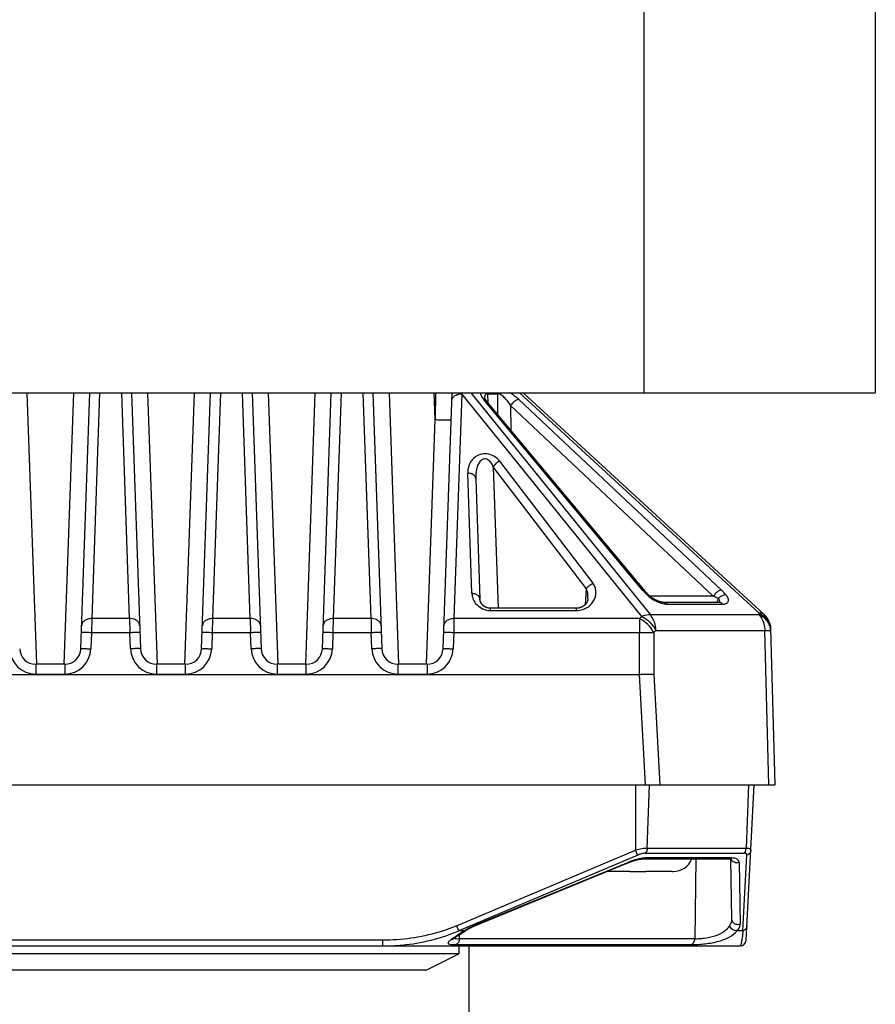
# Model space of a CAD drawing. Header units: millimetres. Extents: x 142 to 682, y 119 to 469.
# Tile 7 of 26: x 220 to 230, y 445 to 457. Entities that reach past the tile are written whole.
import ezdxf

# ---------------------------------------------------------------- set-up
doc = ezdxf.new("R2010")
doc.units = ezdxf.units.MM
doc.header["$LTSCALE"] = 46.255
doc.layers.add('00_COMPONENTS', color=7, linetype='CONTINUOUS')

msp = doc.modelspace()

# ---------------------------------------------------------------- linework, layer by layer
at = {"layer": '00_COMPONENTS'}
for p, q in [((227.4973, 469.0299), (227.4973, 452.1549)), ((230.3723, 468.6549), (230.3723, 452.1549)), ((208.3723, 452.1549), (230.3723, 452.1549)), ((219.831, 452.1549), (219.9488, 448.7813)), ((220.2957, 448.7813), (220.4135, 452.1549)), ((220.5024, 448.9743), (220.6135, 452.1549)), ((220.7354, 452.1549), (220.6374, 449.3493)), ((221.1071, 449.3493), (221.0091, 452.1549)), ((221.131, 452.1549), (221.2421, 448.9743)), ((221.331, 452.1549), (221.4488, 448.7813)), ((221.7957, 448.7813), (221.9135, 452.1549)), ((222.0024, 448.9743), (222.1135, 452.1549)), ((222.2354, 452.1549), (222.1374, 449.3493)), ((222.6071, 449.3493), (222.5091, 452.1549)), ((222.631, 452.1549), (222.7421, 448.9743)), ((222.831, 452.1549), (222.9488, 448.7813)), ((223.2957, 448.7813), (223.4135, 452.1549)), ((223.5024, 448.9743), (223.6135, 452.1549)), ((223.7354, 452.1549), (223.6374, 449.3493)), ((224.1071, 449.3493), (224.0091, 452.1549)), ((224.131, 452.1549), (224.2421, 448.9743)), ((224.331, 452.1549), (224.4488, 448.7813)), ((224.9019, 451.8228), (224.8932, 452.1549)), ((224.9065, 452.1549), (224.9019, 451.8228)), ((225.0024, 448.9743), (225.1135, 452.1549)), ((225.235, 452.1424), (225.1374, 449.3493)), ((227.4699, 449.3764), (225.235, 452.1424)), ((225.3472, 452.1549), (227.5773, 449.3948)), ((227.4799, 449.7037), (225.5139, 452.0643)), ((225.5184, 452.0954), (225.5187, 452.0925)), ((227.5166, 449.685), (225.5477, 452.0489)), ((225.5529, 452.1431), (225.5579, 452.0367)), ((225.5529, 452.1431), (225.6807, 452.1431)), ((225.6817, 451.888), (225.6807, 452.1431)), ((225.9414, 452.0732), (228.4599, 449.7037)), ((228.9289, 449.4167), (225.9498, 452.1549)), ((225.9958, 452.1549), (228.9906, 449.4023)), ((225.8412, 451.9972), (225.8424, 451.6951)), ((228.3597, 449.6278), (225.8412, 451.9972)), ((224.7957, 448.7813), (224.9019, 451.8228)), ((225.6264, 451.2354), (225.6878, 449.4785)), ((226.7842, 449.7195), (225.6264, 451.2354)), ((225.7053, 451.304), (226.8631, 449.7881)), ((225.3603, 449.6597), (225.308, 451.1569)), ((225.408, 451.0883), (225.4602, 449.5911)), ((226.7704, 449.5258), (226.7842, 449.7195)), ((228.3597, 449.6278), (227.5723, 449.6278)), ((225.5925, 449.4505), (225.5925, 449.4785)), ((226.6615, 449.4785), (225.5925, 449.4785)), ((226.6615, 449.4505), (226.6615, 449.4785)), ((228.4305, 449.5506), (227.7474, 449.5506)), ((227.7904, 449.53), (228.4735, 449.53)), ((220.6374, 449.3493), (220.6344, 449.1778)), ((221.1071, 449.3493), (220.6374, 449.3493)), ((221.1071, 449.3493), (221.1101, 449.1778)), ((222.1374, 449.3493), (222.1344, 449.1778)), ((222.6071, 449.3493), (222.1374, 449.3493)), ((222.6071, 449.3493), (222.6101, 449.1778)), ((223.6374, 449.3493), (223.6344, 449.1778)), ((224.1071, 449.3493), (223.6374, 449.3493)), ((224.1071, 449.3493), (224.1101, 449.1778)), ((225.1374, 449.3493), (225.1344, 449.1778)), ((227.4427, 449.3493), (225.1374, 449.3493)), ((225.5925, 449.4505), (226.6615, 449.4505)), ((227.4427, 449.3493), (227.4699, 449.3764)), ((227.4427, 449.3493), (227.4427, 449.1778)), ((228.9295, 449.3948), (227.5773, 449.3948)), ((228.9295, 449.3948), (228.9289, 449.4167)), ((229.0714, 449.2247), (229.1223, 447.2813)), ((220.6344, 449.1778), (220.6273, 448.9743)), ((220.6344, 449.1778), (221.1101, 449.1778)), ((221.1172, 448.9743), (221.1101, 449.1778)), ((222.1344, 449.1778), (222.1273, 448.9743)), ((222.1344, 449.1778), (222.6101, 449.1778)), ((222.6172, 448.9743), (222.6101, 449.1778)), ((223.6344, 449.1778), (223.6273, 448.9743)), ((223.6344, 449.1778), (224.1101, 449.1778)), ((224.1172, 448.9743), (224.1101, 449.1778)), ((225.1344, 449.1778), (225.1273, 448.9743)), ((225.1344, 449.1778), (227.4427, 449.1778)), ((227.4436, 448.6563), (227.4427, 449.1778)), ((227.6466, 449.2028), (227.6194, 449.1757)), ((227.6194, 449.1757), (227.6205, 448.6606)), ((227.6466, 449.2028), (228.9987, 449.2028)), ((229.0491, 447.2813), (228.9987, 449.2028)), ((219.942, 448.7813), (219.942, 448.6606)), ((220.3025, 448.7813), (219.942, 448.7813)), ((220.3025, 448.7813), (220.3025, 448.6606)), ((221.442, 448.7813), (221.442, 448.6606)), ((221.8025, 448.7813), (221.442, 448.7813)), ((221.8025, 448.6606), (221.8025, 448.7813)), ((222.942, 448.7813), (222.942, 448.6606)), ((223.3025, 448.7813), (222.942, 448.7813)), ((223.3025, 448.6606), (223.3025, 448.7813)), ((224.442, 448.7813), (224.442, 448.6606)), ((224.8025, 448.7813), (224.442, 448.7813)), ((224.8025, 448.7813), (224.8025, 448.6606)), ((211.3009, 448.6563), (227.4436, 448.6563)), ((219.942, 448.6606), (220.3025, 448.6606)), ((221.442, 448.6606), (221.8025, 448.6606)), ((222.942, 448.6606), (223.3025, 448.6606)), ((224.442, 448.6606), (224.8025, 448.6606)), ((227.5184, 447.2813), (227.4436, 448.6563)), ((227.6205, 448.6606), (227.6957, 447.2813)), ((209.6223, 447.2813), (229.1223, 447.2813)), ((227.3937, 447.2813), (227.3937, 446.4712)), ((227.5385, 446.494), (227.5677, 447.2813)), ((228.7963, 447.2813), (228.7671, 446.494)), ((228.7672, 445.3523), (228.8683, 447.2813)), ((225.1702, 445.5304), (227.3937, 446.4712)), ((227.4205, 446.4104), (225.197, 445.4696)), ((227.5124, 446.4332), (228.7409, 446.4332)), ((228.7671, 446.494), (227.5385, 446.494)), ((228.7285, 445.4696), (228.7778, 446.4104)), ((225.4244, 445.5438), (227.2979, 446.3137)), ((225.4254, 445.5496), (227.2962, 446.3184)), ((227.2962, 446.3184), (227.2979, 446.3137)), ((227.5021, 446.3642), (228.5554, 446.3642)), ((228.5822, 446.3745), (227.5293, 446.3745)), ((228.1413, 446.3642), (228.129, 445.3707)), ((228.5913, 445.613), (228.5783, 446.3626)), ((228.6797, 446.3184), (228.6931, 445.5496)), ((227.3223, 446.2063), (227.0365, 446.2063)), ((227.3223, 446.2065), (227.3223, 446.2063)), ((227.5223, 446.2063), (227.5223, 446.2065)), ((227.8482, 446.2063), (227.5223, 446.2063)), ((227.8597, 446.2065), (227.8598, 446.2063)), ((225.2686, 445.4696), (225.197, 445.4696)), ((225.2088, 445.4247), (225.2264, 445.4361)), ((225.2264, 445.4361), (225.2458, 445.4484)), ((225.2458, 445.4484), (225.2671, 445.4617)), ((225.2671, 445.4617), (225.2813, 445.4706)), ((225.4254, 445.5496), (225.4272, 445.5449)), ((228.7285, 445.4696), (228.6569, 445.4696)), ((224.2508, 445.3523), (214.4938, 445.3523)), ((224.2508, 445.3523), (224.2508, 445.2813)), ((225.1379, 445.3767), (225.1421, 445.3797)), ((225.1421, 445.3797), (225.1466, 445.383)), ((225.1466, 445.383), (225.1516, 445.3865)), ((225.1516, 445.3865), (225.1569, 445.3902)), ((225.1569, 445.3902), (225.1626, 445.3941)), ((225.1626, 445.3941), (225.1686, 445.3982)), ((225.1686, 445.3982), (225.1751, 445.4026)), ((225.1751, 445.4026), (225.1855, 445.4095)), ((225.1855, 445.4095), (225.1967, 445.4169)), ((225.1967, 445.4169), (225.2088, 445.4247)), ((225.2054, 445.3707), (225.206, 445.4229)), ((228.129, 445.3707), (225.2054, 445.3707)), ((210.0522, 445.2813), (228.6923, 445.2813)), ((225.1606, 445.2979), (228.0842, 445.2979)), ((225.1973, 445.2813), (225.1973, 445.1813)), ((225.3223, 445.2813), (225.3223, 418.0799)), ((225.1973, 445.1813), (213.5473, 445.1813)), ((224.791, 444.9813), (225.1973, 445.1813)), ((224.791, 444.9813), (213.9535, 444.9813))]:
    msp.add_line(p, q, dxfattribs=at)
for points in [[(225.5477, 452.0489), (225.5469, 452.0499), (225.5444, 452.0529), (225.5421, 452.0558), (225.5399, 452.0586), (225.5379, 452.0613), (225.536, 452.0639), (225.5342, 452.0665), (225.5325, 452.0689), (225.531, 452.0712), (225.5295, 452.0734), (225.5282, 452.0755), (225.5269, 452.0775), (225.5258, 452.0794), (225.5248, 452.0812), (225.5239, 452.0829), (225.523, 452.0845), (225.5223, 452.0859), (225.5216, 452.0873), (225.521, 452.0886), (225.5205, 452.0897), (225.52, 452.0908), (225.5196, 452.0917), (225.5193, 452.0925), (225.519, 452.0933), (225.5188, 452.0939), (225.5187, 452.0944), (225.5185, 452.0948), (225.5185, 452.0951)], [(226.8017, 449.5945), (226.8016, 449.5935), (226.8013, 449.5907), (226.801, 449.588), (226.8006, 449.5853), (226.8001, 449.5826), (226.7995, 449.58), (226.7989, 449.5774), (226.7983, 449.5749), (226.7975, 449.5724), (226.7967, 449.5699), (226.7959, 449.5674), (226.795, 449.565), (226.794, 449.5626), (226.793, 449.5602), (226.7919, 449.5578), (226.7908, 449.5554), (226.7896, 449.5531), (226.7884, 449.5507), (226.787, 449.5484), (226.7856, 449.546), (226.7842, 449.5437), (226.7827, 449.5414), (226.7811, 449.5391), (226.7795, 449.5368), (226.7778, 449.5346), (226.7761, 449.5324), (226.7743, 449.5302), (226.7724, 449.528), (226.7705, 449.5259), (226.7685, 449.5238), (226.7665, 449.5218), (226.7645, 449.5197), (226.7623, 449.5177), (226.7602, 449.5158), (226.758, 449.5139), (226.7558, 449.512), (226.7535, 449.5102), (226.7512, 449.5085), (226.7489, 449.5068), (226.7465, 449.5051), (226.7441, 449.5035), (226.7417, 449.5019), (226.7393, 449.5004), (226.7369, 449.499), (226.7344, 449.4976), (226.7319, 449.4962), (226.7295, 449.4949), (226.727, 449.4937), (226.7244, 449.4925), (226.7219, 449.4913), (226.7194, 449.4903), (226.7168, 449.4892), (226.7143, 449.4882), (226.7117, 449.4873), (226.7091, 449.4864), (226.7065, 449.4855), (226.704, 449.4847), (226.7014, 449.484), (226.6988, 449.4833), (226.6962, 449.4826), (226.6936, 449.482), (226.691, 449.4815), (226.6885, 449.481), (226.6859, 449.4805), (226.6834, 449.4801), (226.6808, 449.4798), (226.6783, 449.4794), (226.6758, 449.4792), (226.6733, 449.479), (226.6708, 449.4788), (226.6684, 449.4786), (226.666, 449.4785), (226.6636, 449.4785), (226.6615, 449.4785)], [(227.5705, 449.6294), (227.5676, 449.632), (227.5622, 449.6371), (227.5568, 449.6422), (227.5514, 449.6474), (227.5462, 449.6527), (227.541, 449.658), (227.5359, 449.6634), (227.5308, 449.6688), (227.526, 449.6742), (227.5212, 449.6796), (227.5166, 449.685)], [(227.7474, 449.5506), (227.7465, 449.5506), (227.745, 449.5506), (227.7434, 449.5507), (227.7417, 449.5508), (227.7399, 449.5509), (227.7379, 449.551), (227.7359, 449.5512), (227.7337, 449.5514), (227.7315, 449.5517), (227.7292, 449.552), (227.7268, 449.5524), (227.7243, 449.5528), (227.7217, 449.5532), (227.7191, 449.5537), (227.7164, 449.5543), (227.7137, 449.5549), (227.7108, 449.5555), (227.708, 449.5562), (227.705, 449.557), (227.702, 449.5578), (227.699, 449.5586), (227.696, 449.5595), (227.6929, 449.5605), (227.6897, 449.5615), (227.6866, 449.5625), (227.6834, 449.5636), (227.6801, 449.5648), (227.6769, 449.566), (227.6736, 449.5672), (227.6703, 449.5685), (227.667, 449.5698), (227.6636, 449.5712), (227.6603, 449.5727), (227.657, 449.5741), (227.6536, 449.5756), (227.6503, 449.5772), (227.647, 449.5788), (227.6436, 449.5804), (227.6403, 449.5821), (227.637, 449.5838), (227.6337, 449.5856), (227.6304, 449.5874), (227.6272, 449.5892), (227.624, 449.591), (227.6208, 449.5928), (227.6177, 449.5947), (227.6145, 449.5966), (227.6115, 449.5986), (227.6084, 449.6005), (227.6054, 449.6024), (227.6025, 449.6044), (227.5996, 449.6064), (227.5968, 449.6083), (227.5941, 449.6103), (227.5914, 449.6123), (227.5888, 449.6143), (227.5862, 449.6162), (227.5837, 449.6182), (227.5813, 449.6201), (227.5789, 449.6221), (227.5766, 449.624), (227.5744, 449.6259), (227.5723, 449.6278), (227.5705, 449.6294)], [(225.5925, 449.4785), (225.5907, 449.4785), (225.5882, 449.4785), (225.5858, 449.4786), (225.5833, 449.4788), (225.5808, 449.4789), (225.5783, 449.4792), (225.5758, 449.4794), (225.5733, 449.4798), (225.5708, 449.4801), (225.5682, 449.4805), (225.5657, 449.481), (225.5631, 449.4815), (225.5606, 449.4821), (225.558, 449.4827), (225.5554, 449.4833), (225.5528, 449.484), (225.5503, 449.4848), (225.5477, 449.4856), (225.5451, 449.4865), (225.5426, 449.4874), (225.5401, 449.4883), (225.5376, 449.4893), (225.5352, 449.4904), (225.5327, 449.4915), (225.5303, 449.4926), (225.528, 449.4938), (225.5256, 449.495), (225.5233, 449.4962), (225.521, 449.4975), (225.5188, 449.4988), (225.5166, 449.5002), (225.5144, 449.5016), (225.5122, 449.503), (225.5101, 449.5045), (225.508, 449.506), (225.5059, 449.5076), (225.5039, 449.5092), (225.5019, 449.5108), (225.4999, 449.5125), (225.498, 449.5142), (225.4961, 449.516), (225.4943, 449.5177), (225.4925, 449.5195), (225.4907, 449.5214), (225.489, 449.5232), (225.4874, 449.5251), (225.4857, 449.527), (225.4842, 449.5289), (225.4826, 449.5309), (225.4812, 449.5329), (225.4797, 449.5349), (225.4784, 449.5369), (225.477, 449.5389), (225.4757, 449.541), (225.4745, 449.5431), (225.4733, 449.5452), (225.4722, 449.5473), (225.4711, 449.5494), (225.47, 449.5516), (225.469, 449.5537), (225.4681, 449.5559), (225.4672, 449.5581), (225.4664, 449.5603), (225.4656, 449.5625), (225.4648, 449.5648), (225.4642, 449.567), (225.4635, 449.5693), (225.4629, 449.5716), (225.4624, 449.5739), (225.4619, 449.5762), (225.4615, 449.5785), (225.4612, 449.5808), (225.4609, 449.5832), (225.4606, 449.5855), (225.4604, 449.5879), (225.4603, 449.5903), (225.4602, 449.5911)], [(228.4396, 449.5512), (228.4397, 449.5513), (228.4398, 449.5513), (228.4397, 449.5513), (228.4396, 449.5512), (228.4394, 449.5512), (228.4391, 449.5512), (228.4387, 449.5511), (228.4382, 449.551), (228.4376, 449.5509), (228.437, 449.5509), (228.4362, 449.5508), (228.4352, 449.5507), (228.4342, 449.5507), (228.4331, 449.5506), (228.4318, 449.5506), (228.4305, 449.5506)], [(227.2979, 446.3137), (227.3003, 446.3147), (227.3069, 446.3173), (227.3134, 446.3199), (227.3199, 446.3224), (227.3264, 446.3248), (227.3328, 446.3272), (227.3391, 446.3295), (227.3454, 446.3317), (227.3516, 446.3338), (227.3577, 446.3359), (227.3638, 446.3378), (227.3698, 446.3397), (227.3757, 446.3415), (227.3816, 446.3433), (227.3874, 446.3449), (227.3931, 446.3465), (227.3987, 446.348), (227.4042, 446.3495), (227.4096, 446.3508), (227.4149, 446.3521), (227.4202, 446.3534), (227.4253, 446.3545), (227.4303, 446.3556), (227.4353, 446.3566), (227.4401, 446.3575), (227.4448, 446.3584), (227.4494, 446.3592), (227.4539, 446.3599), (227.4583, 446.3606), (227.4626, 446.3612), (227.4668, 446.3617), (227.4708, 446.3622), (227.4748, 446.3627), (227.4786, 446.363), (227.4823, 446.3633), (227.4859, 446.3636), (227.4894, 446.3638), (227.4928, 446.364), (227.496, 446.3641), (227.4991, 446.3642), (227.5021, 446.3642)], [(228.5554, 446.3642), (228.5558, 446.3642), (228.5587, 446.3642), (228.5615, 446.3641), (228.5641, 446.364), (228.5666, 446.3639), (228.569, 446.3637), (228.5712, 446.3635), (228.5732, 446.3633), (228.5751, 446.3631), (228.577, 446.3628), (228.5786, 446.3625), (228.5802, 446.3623), (228.5816, 446.362), (228.5829, 446.3617), (228.5841, 446.3614), (228.5852, 446.3612), (228.5862, 446.3609), (228.587, 446.3606), (228.5878, 446.3604), (228.5884, 446.3602), (228.5889, 446.36), (228.5893, 446.3598), (228.5895, 446.3597)], [(225.2813, 445.4706), (225.284, 445.4723), (225.2902, 445.476), (225.2963, 445.4797), (225.3026, 445.4834), (225.3088, 445.487), (225.3151, 445.4906), (225.3214, 445.4941), (225.3278, 445.4976), (225.3341, 445.501), (225.3405, 445.5044), (225.347, 445.5078), (225.3534, 445.5111), (225.3598, 445.5143), (225.3663, 445.5175), (225.3728, 445.5207), (225.3792, 445.5237), (225.3857, 445.5268), (225.3922, 445.5298), (225.3987, 445.5327), (225.4051, 445.5356), (225.4116, 445.5384), (225.418, 445.5411), (225.4244, 445.5438)], [(225.1151, 445.358), (225.1151, 445.358), (225.1151, 445.358), (225.1151, 445.358), (225.1153, 445.3582), (225.1155, 445.3584), (225.1157, 445.3587), (225.1161, 445.359), (225.1165, 445.3594), (225.117, 445.3599), (225.1175, 445.3604), (225.1182, 445.361), (225.1189, 445.3616), (225.1197, 445.3623), (225.1206, 445.3631), (225.1215, 445.3639), (225.1226, 445.3648), (225.1237, 445.3657), (225.1249, 445.3667), (225.1262, 445.3677), (225.1276, 445.3688), (225.1291, 445.37), (225.1307, 445.3712), (225.1323, 445.3725), (225.1341, 445.3738), (225.1359, 445.3752), (225.1379, 445.3767)]]:
    msp.add_lwpolyline(points, dxfattribs=at)
for centre, radius, start, end in [((225.2107, 452.1257), 0.0982, 162.74218, 177.97006), ((225.8154, 451.8284), 0.6599, 150.35069, 151.58624), ((225.6373, 452.0981), 0.1188, 181.45752, 181.71785), ((225.6413, 452.0982), 0.1227, 181.72161, 182.6638), ((225.4124, 452.1397), 0.1405, 1.41263, 6.20642), ((225.5402, 452.1397), 0.1405, 1.41283, 6.20665), ((228.3373, 449.5998), 0.08, 322.04561, 327.45604), ((228.8215, 449.2182), 0.25, 1.5, 47.41334), ((219.942, 448.9856), 0.325, 182.00087, 270.00009), ((219.942, 448.9813), 0.2, 182, 270), ((220.3025, 448.9856), 0.325, 269.99917, 357.99987), ((220.3025, 448.9813), 0.2, 270, 358), ((221.442, 448.9856), 0.325, 182.00087, 270.00009), ((221.442, 448.9813), 0.2, 182, 270), ((221.8025, 448.9856), 0.325, 269.99917, 357.99987), ((221.8025, 448.9813), 0.2, 270, 358), ((222.942, 448.9856), 0.325, 182.00087, 270.00009), ((222.942, 448.9813), 0.2, 182, 270), ((223.3025, 448.9856), 0.325, 269.99917, 357.99987), ((223.3025, 448.9813), 0.2, 270, 358), ((224.442, 448.9856), 0.325, 182.00087, 270.00009), ((224.442, 448.9813), 0.2, 182, 270), ((224.8025, 448.9856), 0.325, 269.99915, 357.99989), ((224.8025, 448.9813), 0.2, 270, 358), ((227.8598, 446.4563), 0.25, 270, 338.3903), ((227.4223, 462.5865), 16.3803, 269.67853, 270.32147), ((227.8482, 446.4695), 0.2633, 269.99928, 272.51106), ((225.8824, 444.4745), 1.1692, 121.11005, 121.66877), ((225.8396, 444.543), 1.0885, 112.36236, 121.03982), ((228.6923, 445.3563), 0.075, 270, 357)]:
    msp.add_arc(centre, radius, start, end, dxfattribs=at)
for points, knots in [([(225.1101, 452.0567), (225.1104, 452.0672), (225.1173, 452.0907), (225.145, 452.1198), (225.1866, 452.1388), (225.2187, 452.1427), (225.235, 452.1424)], [0, 0, 0, 0, 0.1894107, 0.4246133, 0.7053533, 1, 1, 1, 1]), ([(225.4634, 452.1549), (225.4665, 452.1395), (225.481, 452.1072), (225.5016, 452.079), (225.5139, 452.0643)], [0, 0, 0, 0, 0.4495246, 1, 1, 1, 1]), ([(225.5477, 452.0489), (225.5437, 452.0536), (225.533, 452.0613), (225.5203, 452.0639), (225.5139, 452.0643)], [0, 0, 0, 0, 0.4884958, 1, 1, 1, 1]), ([(225.5529, 452.1431), (225.5472, 452.1433), (225.5358, 452.1415), (225.5239, 452.129), (225.519, 452.1128), (225.5184, 452.1012), (225.5186, 452.0951)], [0, 0, 0, 0, 0.2556822, 0.4838245, 0.7282108, 1, 1, 1, 1]), ([(225.8412, 451.9972), (225.8317, 452.0134), (225.8107, 452.0455), (225.7738, 452.0899), (225.7375, 452.1221), (225.7054, 452.1395), (225.6885, 452.1434), (225.6807, 452.1431)], [0, 0, 0, 0, 0.2516388, 0.5123154, 0.7738807, 0.8959393, 1, 1, 1, 1]), ([(225.9414, 452.0732), (225.9255, 452.0882), (225.8908, 452.1172), (225.8535, 452.1428), (225.8336, 452.1549)], [0, 0, 0, 0, 0.4846918, 1, 1, 1, 1]), ([(225.9414, 452.0732), (225.933, 452.0722), (225.9142, 452.0659), (225.8779, 452.0429), (225.8538, 452.017), (225.8412, 451.9972)], [0, 0, 0, 0, 0.1962442, 0.4533742, 1, 1, 1, 1]), ([(224.9019, 451.8228), (224.914, 451.8224), (224.9383, 451.8216), (224.9745, 451.8206), (225.0094, 451.8198), (225.0366, 451.8194), (225.056, 451.8193), (225.0681, 451.8193), (225.0784, 451.8194), (225.0869, 451.8196), (225.0932, 451.8198), (225.098, 451.8201), (225.1002, 451.8205), (225.1018, 451.8207), (225.1018, 451.8211)], [0, 0, 0, 0, 0.1801333, 0.3648804, 0.5433067, 0.7032877, 0.7728141, 0.8338826, 0.8856442, 0.9276786, 0.9597787, 0.9821593, 0.9952429, 1, 1, 1, 1]), ([(225.7053, 451.304), (225.6913, 451.3223), (225.6562, 451.3572), (225.5865, 451.393), (225.5038, 451.4019), (225.426, 451.3781), (225.3677, 451.3322), (225.3304, 451.2766), (225.3106, 451.2173), (225.3073, 451.1768), (225.308, 451.1569)], [0, 0, 0, 0, 0.1214291, 0.2569918, 0.4050164, 0.5477357, 0.6741069, 0.7881171, 0.8953954, 1, 1, 1, 1]), ([(225.6264, 451.2354), (225.6193, 451.2523), (225.6064, 451.2773), (225.5827, 451.3067), (225.56, 451.3257), (225.5313, 451.3372), (225.4999, 451.3336), (225.4745, 451.3173), (225.4496, 451.2889), (225.4292, 451.2474), (225.4149, 451.1951), (225.408, 451.1418), (225.4073, 451.1061), (225.408, 451.0883)], [0, 0, 0, 0, 0.1234193, 0.1868122, 0.2521296, 0.3200279, 0.3886528, 0.4546344, 0.5179887, 0.6404689, 0.7608847, 0.8805338, 1, 1, 1, 1]), ([(225.7053, 451.304), (225.6879, 451.2976), (225.657, 451.2785), (225.634, 451.2504), (225.6264, 451.2354)], [0, 0, 0, 0, 0.5244737, 1, 1, 1, 1]), ([(225.408, 451.0883), (225.4076, 451.0973), (225.4014, 451.1172), (225.3778, 451.1403), (225.3448, 451.1543), (225.3202, 451.1571), (225.308, 451.1569)], [0, 0, 0, 0, 0.2037218, 0.4478881, 0.7246027, 1, 1, 1, 1]), ([(226.6615, 449.4505), (226.6866, 449.4505), (226.7352, 449.4582), (226.7987, 449.4882), (226.8476, 449.5302), (226.8812, 449.5791), (226.9, 449.6319), (226.9039, 449.6863), (226.8927, 449.7403), (226.8746, 449.7731), (226.8631, 449.7881)], [0, 0, 0, 0, 0.1552287, 0.2992425, 0.4298394, 0.5497535, 0.6626375, 0.7723907, 0.883208, 1, 1, 1, 1]), ([(226.7842, 449.7195), (226.7913, 449.7336), (226.8139, 449.7619), (226.8447, 449.7813), (226.8631, 449.7881)], [0, 0, 0, 0, 0.4463084, 1, 1, 1, 1]), ([(226.8017, 449.5945), (226.8039, 449.6261), (226.8012, 449.6692), (226.7883, 449.7096), (226.7842, 449.7195)], [0, 0, 0, 0, 0.7479632, 1, 1, 1, 1]), ([(225.4602, 449.5911), (225.46, 449.5991), (225.455, 449.6171), (225.4339, 449.6405), (225.4004, 449.6566), (225.374, 449.66), (225.3603, 449.6597)], [0, 0, 0, 0, 0.1793391, 0.407629, 0.6905876, 1, 1, 1, 1]), ([(225.3603, 449.6597), (225.3612, 449.6353), (225.3727, 449.5845), (225.4189, 449.5163), (225.4945, 449.4642), (225.5588, 449.4505), (225.5925, 449.4505)], [0, 0, 0, 0, 0.2139321, 0.4442301, 0.7052775, 1, 1, 1, 1]), ([(227.4799, 449.7037), (227.4848, 449.6979), (227.5057, 449.6737), (227.5282, 449.6511), (227.5462, 449.6348)], [0, 0, 0, 0, 0.2383358, 1, 1, 1, 1]), ([(227.4799, 449.7037), (227.4864, 449.7033), (227.4991, 449.7007), (227.5098, 449.693), (227.5138, 449.6883)], [0, 0, 0, 0, 0.5115053, 1, 1, 1, 1]), ([(227.5705, 449.6294), (227.5676, 449.632), (227.5595, 449.6357), (227.5508, 449.6355), (227.5462, 449.6348)], [0, 0, 0, 0, 0.4603617, 1, 1, 1, 1]), ([(227.5462, 449.6348), (227.5635, 449.6191), (227.6022, 449.5905), (227.665, 449.5577), (227.7286, 449.5362), (227.7709, 449.53), (227.7904, 449.53)], [0, 0, 0, 0, 0.2588823, 0.5299229, 0.7842339, 1, 1, 1, 1]), ([(228.4599, 449.7037), (228.4515, 449.7028), (228.4328, 449.6964), (228.3964, 449.6735), (228.3724, 449.6475), (228.3597, 449.6278)], [0, 0, 0, 0, 0.1962456, 0.4533764, 1, 1, 1, 1]), ([(228.4204, 449.5976), (228.4157, 449.6001), (228.3956, 449.6106), (228.3753, 449.6205), (228.3597, 449.6278)], [0, 0, 0, 0, 0.2402058, 1, 1, 1, 1]), ([(228.4204, 449.5976), (228.4197, 449.5937), (228.4162, 449.5795), (228.4105, 449.5658), (228.4047, 449.5568)], [0, 0, 0, 0, 0.267841, 1, 1, 1, 1]), ([(228.5173, 449.6433), (228.5004, 449.6444), (228.4636, 449.6341), (228.4338, 449.6118), (228.4204, 449.5976)], [0, 0, 0, 0, 0.4640963, 1, 1, 1, 1]), ([(228.4356, 449.5508), (228.4377, 449.5532), (228.4406, 449.56), (228.4385, 449.572), (228.4315, 449.5849), (228.4246, 449.5932), (228.4204, 449.5976)], [0, 0, 0, 0, 0.1809901, 0.3918182, 0.6629366, 1, 1, 1, 1]), ([(228.5173, 449.6433), (228.5131, 449.6484), (228.4949, 449.6694), (228.4753, 449.6892), (228.4599, 449.7037)], [0, 0, 0, 0, 0.2393295, 1, 1, 1, 1]), ([(228.4735, 449.53), (228.482, 449.53), (228.4978, 449.531), (228.5191, 449.5366), (228.5357, 449.5465), (228.5462, 449.5612), (228.549, 449.5796), (228.5446, 449.6), (228.5338, 449.6218), (228.5234, 449.636), (228.5173, 449.6433)], [0, 0, 0, 0, 0.1476776, 0.2737543, 0.3809003, 0.4776321, 0.5780226, 0.6949608, 0.8352226, 1, 1, 1, 1]), ([(227.7474, 449.5506), (227.7553, 449.5506), (227.7717, 449.5465), (227.7847, 449.5361), (227.7904, 449.53)], [0, 0, 0, 0, 0.48536, 1, 1, 1, 1]), ([(228.4735, 449.53), (228.4678, 449.5362), (228.4547, 449.5466), (228.4383, 449.5506), (228.4305, 449.5506)], [0, 0, 0, 0, 0.5217256, 1, 1, 1, 1]), ([(220.6374, 449.3493), (220.6216, 449.3496), (220.5908, 449.346), (220.5503, 449.3283), (220.5211, 449.3001), (220.5129, 449.2753), (220.5125, 449.2636)], [0, 0, 0, 0, 0.2861486, 0.5521426, 0.7879001, 1, 1, 1, 1]), ([(221.1932, 449.3259), (221.1873, 449.3299), (221.1609, 449.3443), (221.13, 449.3497), (221.1071, 449.3493)], [0, 0, 0, 0, 0.2364694, 1, 1, 1, 1]), ([(222.1374, 449.3493), (222.1216, 449.3496), (222.0908, 449.346), (222.0503, 449.3283), (222.0211, 449.3001), (222.0129, 449.2753), (222.0125, 449.2636)], [0, 0, 0, 0, 0.2861486, 0.5521426, 0.7879001, 1, 1, 1, 1]), ([(222.6932, 449.3259), (222.6873, 449.3299), (222.6609, 449.3443), (222.63, 449.3497), (222.6071, 449.3493)], [0, 0, 0, 0, 0.2364694, 1, 1, 1, 1]), ([(223.6374, 449.3493), (223.6216, 449.3496), (223.5908, 449.346), (223.5503, 449.3283), (223.5211, 449.3001), (223.5129, 449.2753), (223.5125, 449.2636)], [0, 0, 0, 0, 0.2861486, 0.5521426, 0.7879001, 1, 1, 1, 1]), ([(224.1932, 449.3259), (224.1873, 449.3299), (224.1609, 449.3443), (224.13, 449.3497), (224.1071, 449.3493)], [0, 0, 0, 0, 0.2364694, 1, 1, 1, 1]), ([(225.1374, 449.3493), (225.1216, 449.3496), (225.0908, 449.346), (225.0503, 449.3283), (225.0211, 449.3001), (225.0129, 449.2753), (225.0125, 449.2636)], [0, 0, 0, 0, 0.2861486, 0.5521426, 0.7879001, 1, 1, 1, 1]), ([(227.6194, 449.1757), (227.6005, 449.213), (227.5489, 449.2808), (227.4803, 449.3312), (227.4427, 449.3493)], [0, 0, 0, 0, 0.5014478, 1, 1, 1, 1]), ([(227.5773, 449.3948), (227.569, 449.3954), (227.5324, 449.3957), (227.4961, 449.3866), (227.4699, 449.3764)], [0, 0, 0, 0, 0.2306851, 1, 1, 1, 1]), ([(227.4699, 449.3764), (227.5075, 449.3583), (227.5761, 449.3079), (227.6276, 449.2401), (227.6466, 449.2028)], [0, 0, 0, 0, 0.4985353, 1, 1, 1, 1]), ([(227.6466, 449.2028), (227.6463, 449.2212), (227.6398, 449.2895), (227.6115, 449.3578), (227.5773, 449.3948)], [0, 0, 0, 0, 0.268065, 1, 1, 1, 1]), ([(228.9906, 449.4023), (228.9834, 449.4089), (228.9628, 449.4187), (228.9406, 449.4183), (228.9289, 449.4167)], [0, 0, 0, 0, 0.4553986, 1, 1, 1, 1]), ([(228.9289, 449.4167), (228.9493, 449.4083), (228.9875, 449.3867), (229.0333, 449.341), (229.0632, 449.2857), (229.0708, 449.2449), (229.0714, 449.2247)], [0, 0, 0, 0, 0.2622738, 0.5154743, 0.7602656, 1, 1, 1, 1]), ([(228.9295, 449.3948), (228.9403, 449.3831), (228.981, 449.3269), (228.9978, 449.2557), (228.9987, 449.2028)], [0, 0, 0, 0, 0.2313525, 1, 1, 1, 1]), ([(229.0719, 449.2028), (229.0714, 449.2229), (229.0638, 449.2637), (229.0339, 449.3191), (228.9881, 449.3648), (228.9498, 449.3864), (228.9295, 449.3948)], [0, 0, 0, 0, 0.2397164, 0.4845065, 0.737712, 1, 1, 1, 1]), ([(221.232, 449.2636), (221.2316, 449.2755), (221.2232, 449.3007), (221.2043, 449.3185), (221.1932, 449.3259)], [0, 0, 0, 0, 0.4729685, 1, 1, 1, 1]), ([(222.732, 449.2636), (222.7316, 449.2755), (222.7232, 449.3007), (222.7043, 449.3185), (222.6932, 449.3259)], [0, 0, 0, 0, 0.4729685, 1, 1, 1, 1]), ([(224.232, 449.2636), (224.2316, 449.2755), (224.2232, 449.3007), (224.2043, 449.3185), (224.1932, 449.3259)], [0, 0, 0, 0, 0.4729685, 1, 1, 1, 1]), ([(220.5095, 449.1778), (220.5095, 449.1781), (220.5106, 449.1784), (220.5122, 449.1787), (220.5154, 449.179), (220.5194, 449.1792), (220.5247, 449.1794), (220.5337, 449.1796), (220.541, 449.1797), (220.5462, 449.1797)], [0, 0, 0, 0, 0.020017, 0.0701451, 0.1517296, 0.2642969, 0.4068737, 0.5781412, 1, 1, 1, 1]), ([(220.5462, 449.1797), (220.5525, 449.1797), (220.5819, 449.1794), (220.6113, 449.1787), (220.6344, 449.1778)], [0, 0, 0, 0, 0.2143169, 1, 1, 1, 1]), ([(221.1101, 449.1778), (221.1182, 449.1781), (221.1341, 449.1786), (221.1572, 449.1792), (221.1785, 449.1796), (221.1972, 449.1797), (221.2108, 449.1796), (221.2198, 449.1794), (221.2251, 449.1792), (221.2292, 449.179), (221.2323, 449.1787), (221.2339, 449.1784), (221.235, 449.1781), (221.235, 449.1778)], [0, 0, 0, 0, 0.1947106, 0.3819134, 0.5544352, 0.7056701, 0.829836, 0.880245, 0.9222095, 0.9553414, 0.9793542, 0.9941084, 1, 1, 1, 1]), ([(222.0095, 449.1778), (222.0095, 449.1781), (222.0106, 449.1784), (222.0122, 449.1787), (222.0154, 449.179), (222.0194, 449.1792), (222.0247, 449.1794), (222.0337, 449.1796), (222.041, 449.1797), (222.0462, 449.1797)], [0, 0, 0, 0, 0.020017, 0.0701451, 0.1517296, 0.2642969, 0.4068737, 0.5781412, 1, 1, 1, 1]), ([(222.0462, 449.1797), (222.0525, 449.1797), (222.0819, 449.1794), (222.1113, 449.1787), (222.1344, 449.1778)], [0, 0, 0, 0, 0.2143169, 1, 1, 1, 1]), ([(222.6101, 449.1778), (222.6182, 449.1781), (222.6341, 449.1786), (222.6572, 449.1792), (222.6785, 449.1796), (222.6972, 449.1797), (222.7108, 449.1796), (222.7198, 449.1794), (222.7251, 449.1792), (222.7292, 449.179), (222.7323, 449.1787), (222.7339, 449.1784), (222.735, 449.1781), (222.735, 449.1778)], [0, 0, 0, 0, 0.1947106, 0.3819134, 0.5544352, 0.7056701, 0.829836, 0.880245, 0.9222095, 0.9553414, 0.9793542, 0.9941084, 1, 1, 1, 1]), ([(223.5095, 449.1778), (223.5095, 449.1781), (223.5106, 449.1784), (223.5122, 449.1787), (223.5154, 449.179), (223.5194, 449.1792), (223.5247, 449.1794), (223.5337, 449.1796), (223.541, 449.1797), (223.5462, 449.1797)], [0, 0, 0, 0, 0.020017, 0.0701451, 0.1517296, 0.2642969, 0.4068737, 0.5781412, 1, 1, 1, 1]), ([(223.5462, 449.1797), (223.5525, 449.1797), (223.5819, 449.1794), (223.6113, 449.1787), (223.6344, 449.1778)], [0, 0, 0, 0, 0.2143169, 1, 1, 1, 1]), ([(224.1101, 449.1778), (224.1182, 449.1781), (224.1341, 449.1786), (224.1572, 449.1792), (224.1785, 449.1796), (224.1972, 449.1797), (224.2108, 449.1796), (224.2198, 449.1794), (224.2251, 449.1792), (224.2292, 449.179), (224.2323, 449.1787), (224.2339, 449.1784), (224.235, 449.1781), (224.235, 449.1778)], [0, 0, 0, 0, 0.1947106, 0.3819134, 0.5544352, 0.7056701, 0.829836, 0.880245, 0.9222095, 0.9553414, 0.9793542, 0.9941084, 1, 1, 1, 1]), ([(225.0095, 449.1778), (225.0095, 449.1781), (225.0106, 449.1784), (225.0122, 449.1787), (225.0154, 449.179), (225.0194, 449.1792), (225.0247, 449.1794), (225.0337, 449.1796), (225.041, 449.1797), (225.0462, 449.1797)], [0, 0, 0, 0, 0.0200176, 0.0701453, 0.1517289, 0.2642951, 0.4068709, 0.5781381, 1, 1, 1, 1]), ([(225.0462, 449.1797), (225.0525, 449.1797), (225.0819, 449.1794), (225.1113, 449.1787), (225.1344, 449.1778)], [0, 0, 0, 0, 0.2143058, 1, 1, 1, 1]), ([(227.4427, 449.1778), (227.459, 449.1779), (227.5179, 449.1778), (227.5768, 449.1771), (227.6194, 449.1757)], [0, 0, 0, 0, 0.275848, 1, 1, 1, 1]), ([(228.9987, 449.2028), (229.0042, 449.2028), (229.0146, 449.203), (229.0291, 449.2032), (229.0417, 449.2033), (229.0522, 449.2033), (229.0604, 449.2033), (229.0659, 449.2032), (229.069, 449.2031), (229.0706, 449.203), (229.0713, 449.2029), (229.0719, 449.2029), (229.0719, 449.2028)], [0, 0, 0, 0, 0.2248353, 0.4242735, 0.5964025, 0.7395662, 0.8523927, 0.9338063, 0.9624855, 0.983059, 0.9955079, 1, 1, 1, 1]), ([(220.5024, 448.9743), (220.5024, 448.9745), (220.5034, 448.9748), (220.5048, 448.9751), (220.5077, 448.9754), (220.5116, 448.9756), (220.5168, 448.9758), (220.5261, 448.976), (220.5403, 448.9761), (220.5598, 448.976), (220.5817, 448.9756), (220.6044, 448.975), (220.6198, 448.9746), (220.6273, 448.9743)], [0, 0, 0, 0, 0.0051099, 0.0181255, 0.0402286, 0.0719129, 0.1134463, 0.1646789, 0.2943513, 0.4539107, 0.6326321, 0.8183748, 1, 1, 1, 1]), ([(221.2421, 448.9743), (221.2421, 448.9745), (221.2411, 448.9748), (221.2397, 448.9751), (221.2368, 448.9754), (221.2329, 448.9756), (221.2277, 448.9758), (221.2184, 448.976), (221.2042, 448.9761), (221.1847, 448.976), (221.1628, 448.9756), (221.1401, 448.975), (221.1248, 448.9746), (221.1172, 448.9743)], [0, 0, 0, 0, 0.0051099, 0.0181255, 0.0402286, 0.0719129, 0.1134463, 0.1646789, 0.2943512, 0.4539107, 0.6326321, 0.8183748, 1, 1, 1, 1]), ([(222.0024, 448.9743), (222.0024, 448.9745), (222.0034, 448.9748), (222.0048, 448.9751), (222.0077, 448.9754), (222.0116, 448.9756), (222.0168, 448.9758), (222.0261, 448.976), (222.0403, 448.9761), (222.0598, 448.976), (222.0817, 448.9756), (222.1044, 448.975), (222.1198, 448.9746), (222.1273, 448.9743)], [0, 0, 0, 0, 0.0051099, 0.0181255, 0.0402286, 0.0719129, 0.1134463, 0.1646789, 0.2943513, 0.4539107, 0.6326321, 0.8183748, 1, 1, 1, 1]), ([(222.7421, 448.9743), (222.7421, 448.9745), (222.7411, 448.9748), (222.7397, 448.9751), (222.7368, 448.9754), (222.7329, 448.9756), (222.7277, 448.9758), (222.7184, 448.976), (222.7042, 448.9761), (222.6847, 448.976), (222.6628, 448.9756), (222.6401, 448.975), (222.6248, 448.9746), (222.6172, 448.9743)], [0, 0, 0, 0, 0.0051099, 0.0181255, 0.0402286, 0.0719129, 0.1134463, 0.1646789, 0.2943512, 0.4539107, 0.6326321, 0.8183748, 1, 1, 1, 1]), ([(223.5024, 448.9743), (223.5024, 448.9745), (223.5034, 448.9748), (223.5048, 448.9751), (223.5077, 448.9754), (223.5116, 448.9756), (223.5168, 448.9758), (223.5261, 448.976), (223.5403, 448.9761), (223.5598, 448.976), (223.5817, 448.9756), (223.6044, 448.975), (223.6198, 448.9746), (223.6273, 448.9743)], [0, 0, 0, 0, 0.0051099, 0.0181255, 0.0402286, 0.0719129, 0.1134463, 0.1646789, 0.2943513, 0.4539107, 0.6326321, 0.8183748, 1, 1, 1, 1]), ([(224.2421, 448.9743), (224.2421, 448.9745), (224.2411, 448.9748), (224.2397, 448.9751), (224.2368, 448.9754), (224.2329, 448.9756), (224.2277, 448.9758), (224.2184, 448.976), (224.2042, 448.9761), (224.1847, 448.976), (224.1628, 448.9756), (224.1401, 448.975), (224.1248, 448.9746), (224.1172, 448.9743)], [0, 0, 0, 0, 0.0051099, 0.0181255, 0.0402286, 0.0719129, 0.1134463, 0.1646789, 0.2943512, 0.4539107, 0.6326321, 0.8183748, 1, 1, 1, 1]), ([(225.0024, 448.9743), (225.0024, 448.9745), (225.0034, 448.9748), (225.0048, 448.9751), (225.0077, 448.9754), (225.0116, 448.9756), (225.0168, 448.9758), (225.0261, 448.976), (225.0403, 448.9761), (225.0598, 448.976), (225.0817, 448.9756), (225.1044, 448.975), (225.1198, 448.9746), (225.1273, 448.9743)], [0, 0, 0, 0, 0.0051099, 0.0181255, 0.0402286, 0.0719129, 0.1134463, 0.1646789, 0.2943513, 0.4539107, 0.6326321, 0.8183748, 1, 1, 1, 1]), ([(227.4436, 448.6563), (227.4599, 448.6563), (227.4918, 448.6575), (227.5381, 448.659), (227.5808, 448.6597), (227.6079, 448.6604), (227.6205, 448.6606)], [0, 0, 0, 0, 0.2759157, 0.5412158, 0.7857143, 1, 1, 1, 1]), ([(227.5385, 446.494), (227.5161, 446.494), (227.4672, 446.4885), (227.4193, 446.478), (227.3937, 446.4712)], [0, 0, 0, 0, 0.4590154, 1, 1, 1, 1]), ([(227.4205, 446.4104), (227.4167, 446.4182), (227.4078, 446.4385), (227.399, 446.4588), (227.3937, 446.4712)], [0, 0, 0, 0, 0.3922882, 1, 1, 1, 1]), ([(227.5124, 446.4332), (227.4979, 446.4332), (227.4663, 446.4275), (227.4364, 446.4171), (227.4205, 446.4104)], [0, 0, 0, 0, 0.4559022, 1, 1, 1, 1]), ([(227.5385, 446.494), (227.5383, 446.4878), (227.5356, 446.4657), (227.5249, 446.4435), (227.5124, 446.4332)], [0, 0, 0, 0, 0.2733203, 1, 1, 1, 1]), ([(228.7409, 446.4332), (228.7447, 446.4363), (228.76, 446.453), (228.7664, 446.4765), (228.7671, 446.494)], [0, 0, 0, 0, 0.2199752, 1, 1, 1, 1]), ([(228.7778, 446.4104), (228.7779, 446.4136), (228.7768, 446.4204), (228.7687, 446.4283), (228.7561, 446.4324), (228.7464, 446.4332), (228.7409, 446.4332)], [0, 0, 0, 0, 0.1978501, 0.4024613, 0.6624305, 1, 1, 1, 1]), ([(228.8259, 446.4712), (228.826, 446.4729), (228.8255, 446.4764), (228.8226, 446.4811), (228.8177, 446.4851), (228.8079, 446.4898), (228.7906, 446.4933), (228.7756, 446.494), (228.7671, 446.494)], [0, 0, 0, 0, 0.0738148, 0.1498287, 0.2378931, 0.3446306, 0.6254337, 1, 1, 1, 1]), ([(228.8259, 446.4712), (228.8252, 446.458), (228.8147, 446.4309), (228.7908, 446.4149), (228.7778, 446.4104)], [0, 0, 0, 0, 0.4893911, 1, 1, 1, 1]), ([(227.5293, 446.3745), (227.5121, 446.3745), (227.4752, 446.3713), (227.3964, 446.3554), (227.3364, 446.3349), (227.2962, 446.3184)], [0, 0, 0, 0, 0.2141768, 0.4594357, 1, 1, 1, 1]), ([(227.5293, 446.3745), (227.5257, 446.3715), (227.5173, 446.3662), (227.5075, 446.3642), (227.5026, 446.3642)], [0, 0, 0, 0, 0.48834, 1, 1, 1, 1]), ([(228.5822, 446.3745), (228.5785, 446.3715), (228.5701, 446.3662), (228.5603, 446.3642), (228.5554, 446.3642)], [0, 0, 0, 0, 0.4883353, 1, 1, 1, 1]), ([(228.6797, 446.3184), (228.6708, 446.3152), (228.6507, 446.3119), (228.6204, 446.3182), (228.5949, 446.3358), (228.5844, 446.3532), (228.5814, 446.362)], [0, 0, 0, 0, 0.2393683, 0.5029811, 0.7642808, 1, 1, 1, 1]), ([(228.6797, 446.3184), (228.6795, 446.3264), (228.6755, 446.3435), (228.6536, 446.3621), (228.6214, 446.3729), (228.5963, 446.3745), (228.5822, 446.3745)], [0, 0, 0, 0, 0.1924584, 0.3991256, 0.6603762, 1, 1, 1, 1]), ([(228.5632, 445.533), (228.5716, 445.5464), (228.585, 445.5717), (228.5916, 445.6002), (228.5913, 445.613)], [0, 0, 0, 0, 0.5519435, 1, 1, 1, 1]), ([(228.6931, 445.5496), (228.6826, 445.5458), (228.6584, 445.5426), (228.6231, 445.5538), (228.5976, 445.5799), (228.5915, 445.6026), (228.5913, 445.613)], [0, 0, 0, 0, 0.2421982, 0.5131403, 0.7747937, 1, 1, 1, 1]), ([(225.1702, 445.5304), (225.0979, 445.4999), (224.8023, 445.3947), (224.4857, 445.3523), (224.2508, 445.3523)], [0, 0, 0, 0, 0.2503513, 1, 1, 1, 1]), ([(224.2508, 445.2813), (224.3317, 445.2813), (224.6541, 445.2962), (224.9752, 445.3732), (225.197, 445.4696)], [0, 0, 0, 0, 0.2507638, 1, 1, 1, 1]), ([(225.2686, 445.4696), (225.2468, 445.4559), (225.206, 445.43), (225.1503, 445.3936), (225.1109, 445.3665), (225.0864, 445.3476), (225.0739, 445.3363), (225.0657, 445.3269), (225.0624, 445.319), (225.0635, 445.3138), (225.0658, 445.3106), (225.0695, 445.308), (225.0769, 445.3047), (225.0896, 445.3017), (225.1088, 445.2994), (225.133, 445.2981), (225.1509, 445.2979), (225.1606, 445.2979)], [0, 0, 0, 0, 0.2132121, 0.3999439, 0.5504979, 0.6092426, 0.6557521, 0.6897487, 0.712879, 0.7224702, 0.7326044, 0.7447303, 0.7597111, 0.7992628, 0.8523689, 0.9195998, 1, 1, 1, 1]), ([(225.1702, 445.5304), (225.1753, 445.5183), (225.1841, 445.498), (225.193, 445.4777), (225.197, 445.4696)], [0, 0, 0, 0, 0.5929584, 1, 1, 1, 1]), ([(225.2686, 445.4696), (225.2697, 445.4693), (225.2739, 445.4684), (225.2786, 445.469), (225.2813, 445.4706)], [0, 0, 0, 0, 0.2765228, 1, 1, 1, 1]), ([(228.0842, 445.2979), (228.1076, 445.2979), (228.1582, 445.2995), (228.2669, 445.3076), (228.3794, 445.3249), (228.4864, 445.3573), (228.5736, 445.3959), (228.63, 445.437), (228.6569, 445.4696)], [0, 0, 0, 0, 0.1143565, 0.2477711, 0.5331293, 0.6690167, 0.793182, 1, 1, 1, 1]), ([(228.129, 445.3707), (228.147, 445.3707), (228.1861, 445.3721), (228.27, 445.3798), (228.3765, 445.4001), (228.4889, 445.4494), (228.5451, 445.504), (228.5632, 445.533)], [0, 0, 0, 0, 0.1126976, 0.243663, 0.5262085, 0.7860767, 1, 1, 1, 1]), ([(228.6569, 445.4696), (228.6374, 445.4664), (228.595, 445.4788), (228.5685, 445.5134), (228.5632, 445.533)], [0, 0, 0, 0, 0.4919534, 1, 1, 1, 1]), ([(228.6569, 445.4696), (228.6673, 445.4827), (228.6843, 445.5072), (228.6933, 445.5367), (228.6931, 445.5496)], [0, 0, 0, 0, 0.5650501, 1, 1, 1, 1]), ([(228.7285, 445.4696), (228.7252, 445.4417), (228.7204, 445.4029), (228.7133, 445.3555), (228.7087, 445.3292), (228.7045, 445.3089), (228.7004, 445.2942), (228.6973, 445.2857), (228.6939, 445.2813), (228.6923, 445.2813)], [0, 0, 0, 0, 0.4365863, 0.6058781, 0.7436635, 0.8507499, 0.9279684, 0.976486, 1, 1, 1, 1]), ([(228.7766, 445.5304), (228.7759, 445.5176), (228.7657, 445.4905), (228.7419, 445.4742), (228.7285, 445.4696)], [0, 0, 0, 0, 0.4759933, 1, 1, 1, 1]), ([(225.1387, 445.3773), (225.1425, 445.376), (225.1514, 445.3739), (225.1737, 445.3711), (225.1921, 445.3707), (225.2054, 445.3707)], [0, 0, 0, 0, 0.1789092, 0.4062538, 1, 1, 1, 1]), ([(225.2054, 445.3707), (225.2053, 445.3627), (225.2033, 445.3464), (225.1945, 445.3239), (225.1801, 445.3061), (225.167, 445.2993), (225.1606, 445.2979)], [0, 0, 0, 0, 0.2625479, 0.5339523, 0.7848166, 1, 1, 1, 1]), ([(228.0842, 445.2979), (228.0906, 445.2993), (228.1037, 445.3061), (228.1181, 445.3239), (228.1269, 445.3464), (228.1289, 445.3627), (228.129, 445.3707)], [0, 0, 0, 0, 0.2151831, 0.4660473, 0.7374519, 1, 1, 1, 1])]:
    msp.add_open_spline(points, degree=3, knots=knots, dxfattribs=at)
msp.add_open_spline([(227.3223, 446.2065), (227.3556, 446.2062), (227.4223, 446.2063), (227.4889, 446.2062), (227.5223, 446.2065)], degree=3, dxfattribs=at)

doc.saveas('drawing.dxf')
